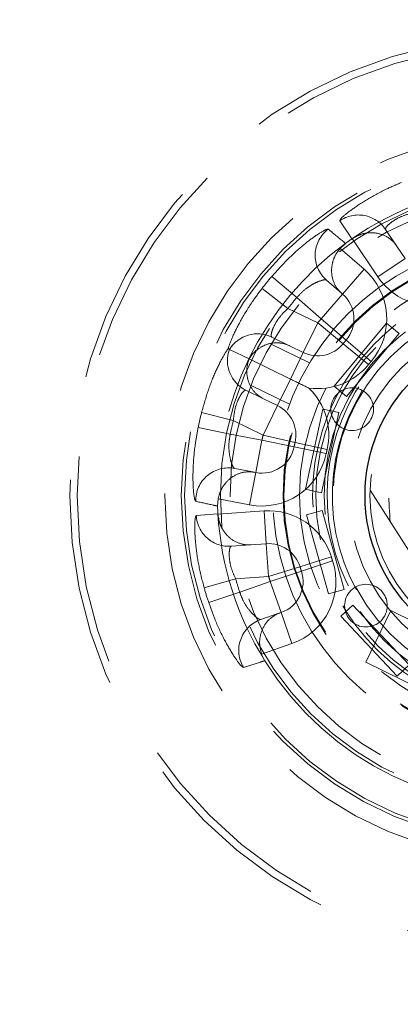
# Model space of a CAD drawing. Header units: millimetres. Extents: x 621 to 813, y 304 to 665.
# Tile 24 of 32: x 633.01 to 635.33, y 646.72 to 652.72. Entities that reach past the tile are written whole.
import ezdxf

# ---------------------------------------------------------------- set-up
doc = ezdxf.new("R2010")
doc.units = ezdxf.units.MM
doc.linetypes.add('HIDDEN', pattern=[1.905, 1.27, -0.635])

msp = doc.modelspace()

# ---------------------------------------------------------------- linework, layer by layer
at = {"color": 7, "linetype": 'HIDDEN', "lineweight": 18}
for p, q in [((635.2416, 651.4384), (635.3087, 651.3389)), ((635.0382, 651.3823), (635.0363, 651.3809)), ((635.1955, 651.149), (635.0382, 651.3823)), ((634.9976, 651.3534), (634.9645, 651.3231)), ((634.9645, 651.3231), (635.1114, 651.1955)), ((635.3087, 651.3389), (635.3613, 651.2608)), ((635.1955, 651.149), (635.3613, 651.2608)), ((635.1114, 651.1955), (634.9802, 651.0445)), ((634.7003, 651.0228), (634.5483, 651.152)), ((634.9743, 651.0496), (634.8816, 651.1302)), ((634.6469, 650.957), (634.4891, 651.0792)), ((634.849, 650.8935), (634.7003, 651.0228)), ((634.849, 650.8935), (634.9802, 651.0445)), ((634.9802, 651.0445), (634.9743, 651.0496)), ((634.6469, 650.957), (634.8283, 650.8686)), ((635.0015, 650.7642), (634.849, 650.8935)), ((634.7407, 650.6888), (634.8283, 650.8686)), ((634.9833, 650.7423), (634.8283, 650.8686)), ((634.9277, 650.4842), (635.2478, 650.8683)), ((635.2478, 650.8683), (635.3246, 650.8043)), ((634.5481, 650.7826), (634.656, 650.7301)), ((635.1541, 650.6348), (635.0015, 650.7642)), ((635.0045, 650.4202), (635.3246, 650.8043)), ((634.4098, 650.6498), (634.2908, 650.7078)), ((634.5446, 650.7398), (634.7792, 650.6256)), ((634.656, 650.7301), (634.7407, 650.6888)), ((635.1383, 650.6159), (634.9833, 650.7423)), ((634.6619, 650.527), (634.4098, 650.6498)), ((634.6619, 650.527), (634.7407, 650.6888)), ((634.5831, 650.3652), (634.6619, 650.527)), ((634.422, 650.4881), (634.6566, 650.3739)), ((634.9277, 650.4842), (635.0045, 650.4202)), ((634.4984, 650.4064), (634.3905, 650.459)), ((634.5831, 650.3652), (634.4984, 650.4064)), ((634.4955, 650.1854), (634.5831, 650.3652)), ((634.7544, 649.8552), (634.8594, 650.3441)), ((634.8594, 650.3441), (634.9572, 650.3231)), ((634.1206, 650.3226), (634.3141, 650.2737)), ((634.8522, 649.8342), (634.9572, 650.3231)), ((634.0997, 650.2311), (634.2952, 650.1911)), ((634.4955, 650.1854), (634.3141, 650.2737)), ((634.2952, 650.1911), (634.4886, 650.1537)), ((634.4955, 650.1854), (634.6905, 650.1412)), ((634.4506, 649.9573), (634.4886, 650.1537)), ((634.4886, 650.1537), (634.6845, 650.1133)), ((634.6845, 650.1133), (634.8804, 650.073)), ((634.6905, 650.1412), (634.8856, 650.097)), ((634.3224, 649.9821), (634.443, 649.9588)), ((634.4506, 649.9573), (634.4126, 649.761)), ((634.443, 649.9588), (634.4506, 649.9573)), ((634.7544, 649.8552), (634.8522, 649.8342)), ((635.1475, 649.8503), (635.6993, 648.9856)), ((634.2216, 649.7979), (634.2181, 649.7532)), ((634.4126, 649.761), (634.2216, 649.7979)), ((634.2203, 649.7058), (634.2205, 649.7034)), ((634.2205, 649.7034), (634.5011, 649.7234)), ((634.5011, 649.7234), (634.5153, 649.5239)), ((634.7591, 649.6994), (634.8554, 649.7262)), ((634.8933, 649.2178), (634.7591, 649.6994)), ((634.9896, 649.2446), (634.8554, 649.7262)), ((634.4213, 649.5172), (634.3016, 649.5087)), ((634.5153, 649.5239), (634.4213, 649.5172)), ((634.5153, 649.5239), (634.5295, 649.3244)), ((634.9114, 649.4432), (634.7204, 649.3838)), ((634.7204, 649.3838), (634.5295, 649.3244)), ((634.919, 649.4198), (634.7292, 649.3566)), ((634.5295, 649.3244), (634.3282, 649.3101)), ((634.7292, 649.3566), (634.5394, 649.2935)), ((634.3282, 649.3101), (634.1363, 649.2555)), ((634.3532, 649.2291), (634.5394, 649.2935)), ((634.5394, 649.2935), (634.6048, 649.1045)), ((634.3532, 649.2291), (634.164, 649.1659)), ((634.8933, 649.2178), (634.9896, 649.2446)), ((634.9698, 649.082), (635.0427, 649.1505)), ((635.3853, 648.7864), (635.0427, 649.1505)), ((634.4814, 649.0618), (634.5975, 649.102)), ((634.5975, 649.102), (634.6048, 649.1045)), ((634.6702, 648.9155), (634.6048, 649.1045)), ((635.2745, 649.1163), (635.1213, 648.8016)), ((635.4184, 649.0462), (635.2745, 649.1163)), ((635.3125, 648.7178), (634.9698, 649.082)), ((634.6702, 648.9155), (634.4863, 648.8519)), ((634.4863, 648.8519), (634.5057, 648.8114)), ((635.1213, 648.8016), (635.4719, 648.6308)), ((635.3125, 648.7178), (635.3853, 648.7864))]:
    msp.add_line(p, q, dxfattribs=at)
at = {"color": 7, "linetype": 'HIDDEN', "lineweight": 18, "flags": 128}
for points in [[(635.0363, 651.3809), (635.0215, 651.403), (634.9624, 651.4908)], [(634.0882, 649.6962), (634.1148, 649.6981), (634.2203, 649.7058)], [(635.2703, 649.6579), (635.2703, 649.6579)], [(635.2703, 649.6579), (635.2703, 649.6579)], [(635.2703, 649.6579), (635.2703, 649.6579)], [(635.2703, 649.6579), (635.2703, 649.6579)], [(635.2703, 649.6579), (635.2703, 649.6579)], [(635.2703, 649.6579), (635.2703, 649.6579)], [(635.2703, 649.6579), (635.2703, 649.6579)], [(635.2703, 649.6579), (635.2703, 649.6579)], [(635.2703, 649.6579), (635.2703, 649.6579)], [(635.2703, 649.6579), (635.2703, 649.6579)]]:
    msp.add_lwpolyline(points, dxfattribs=at)
at = {"color": 7, "linetype": 'Continuous', "lineweight": 25}
for radius in [15, 5.5, 5.2, 1]:
    msp.add_circle((636.117, 649.8182), radius, dxfattribs=at)
at = {"color": 7, "linetype": 'HIDDEN', "lineweight": 18}
for centre, radius in [((636.117, 649.8182), 14.6), ((636.117, 649.8182), 6.5), ((636.117, 649.8182), 5.5145), ((636.117, 649.8182), 2.8), ((636.117, 649.8182), 2.7552), ((636.117, 649.8182), 2.22), ((636.117, 649.8182), 2.12), ((636.117, 649.8182), 2.1), ((636.117, 649.8182), 1.8817), ((636.117, 649.8182), 1.8226), ((636.117, 649.8182), 1.5), ((636.117, 649.8182), 1.4946), ((636.117, 649.8182), 1.4), ((636.117, 649.8182), 1.3), ((636.117, 649.8182), 1.25), ((636.117, 649.8182), 1.1946), ((636.117, 649.8182), 1.1), ((636.117, 649.8182), 0.97), ((635.0382, 650.3437), 0.13), ((635.1225, 649.1467), 0.13)]:
    msp.add_circle(centre, radius, dxfattribs=at)
for centre, radius, start, end in [((636.117, 649.8182), 1.9, 96.06059, 124.66622), ((635.0761, 651.3266), 0.1998, 34.05684, 124.67865), ((635.0129, 651.2809), 0.1999, 127.02752, 228.9261), ((636.117, 649.8182), 1.5626, 44.1517, 334.02975), ((636.117, 649.8182), 1.9, 124.66622, 126.09804), ((636.117, 649.8182), 1.9, 126.09804, 181.96147), ((634.849, 650.8935), 0.4, 319.70029, 49.01103), ((636.117, 649.8182), 2.0591, 139.62727, 142.23832), ((636.117, 649.8182), 1.3202, 45.28067, 334.02975), ((635.5272, 651.3726), 0.4, 213.99231, 290.77992), ((636.117, 649.8182), 1.8596, 139.62727, 142.23832), ((636.117, 649.8182), 1.2317, 58.8774, 334.02975), ((636.117, 649.8182), 1.2, 57.04512, 334.02975), ((634.849, 650.8935), 0.2, 319.70029, 49.01103), ((636.117, 649.8182), 1.6626, 139.70029, 140.81736), ((634.4608, 650.603), 0.1997, 64.0849, 148.36187), ((636.117, 649.8182), 1.4626, 139.70029, 140.81736), ((634.4781, 650.6385), 0.1997, 159.69763, 243.97461), ((634.8283, 650.8686), 0.2, 244.02975, 320.81736), ((634.8283, 650.8686), 0.4, 262.22462, 320.81736), ((636.117, 649.8182), 1.2626, 139.70029, 140.81736), ((634.4955, 650.1854), 0.4, 347.24214, 45.83488), ((634.4955, 650.1854), 0.2, 347.24214, 64.02975), ((636.117, 649.8182), 2.0591, 165.82118, 168.43223), ((636.117, 649.8182), 1.8596, 165.82118, 168.43223), ((636.117, 649.8182), 1.6626, 167.24214, 168.35921), ((634.4886, 650.1537), 0.2, 259.04847, 348.35921), ((636.117, 649.8182), 1.4626, 167.24214, 168.35921), ((634.4886, 650.1537), 0.4, 259.04847, 348.35921), ((636.117, 649.8182), 1.2626, 167.24214, 168.35921), ((634.2847, 649.7859), 0.1999, 79.13341, 181.03198), ((636.117, 649.8182), 1.9, 181.96147, 183.39329), ((634.2877, 649.708), 0.1998, 183.38085, 274.00266), ((636.117, 649.8182), 1.9, 183.39329, 211.99891), ((634.5295, 649.3244), 0.4, 17.27958, 94.06719), ((634.5295, 649.3244), 0.2, 17.27958, 94.06719), ((636.117, 649.8182), 1.2626, 197.27958, 198.39666), ((634.5394, 649.2935), 0.4, 289.08592, 18.39666), ((636.117, 649.8182), 1.4626, 197.27958, 198.39666), ((636.117, 649.8182), 1.6626, 197.27958, 198.39666), ((634.5394, 649.2935), 0.2, 289.08592, 18.39666), ((636.117, 649.8182), 1.8596, 195.85862, 198.46967), ((636.117, 649.8182), 2.0591, 195.85862, 198.46967), ((634.547, 648.873), 0.1999, 109.17085, 211.06943), ((636.117, 649.8182), 1.9, 211.99891, 276.06059)]:
    msp.add_arc(centre, radius, start, end, dxfattribs=at)
for points, knots in [([(635.339, 651.7247), (635.3074, 651.7111), (635.2319, 651.6786), (635.1232, 651.6189), (635.03, 651.5567), (634.9697, 651.5071), (634.9648, 651.4962), (634.9624, 651.4908)], [0, 0, 0, 0, 0.155231, 0.372225, 0.587048, 0.795888, 1, 1, 1, 1]), ([(635.2416, 651.4384), (635.2417, 651.4422), (635.2419, 651.4498), (635.2662, 651.4753), (635.3082, 651.5039), (635.3612, 651.5274), (635.3986, 651.5362), (635.4144, 651.5399)], [0, 0, 0, 0, 0.213595, 0.426586, 0.637701, 0.847303, 1, 1, 1, 1]), ([(634.8926, 651.4404), (634.8887, 651.4402), (634.8794, 651.4398), (634.8261, 651.4083), (634.7429, 651.3462), (634.6447, 651.2595), (634.5806, 651.1881), (634.5483, 651.152)], [0, 0, 0, 0, 0.146449, 0.356811, 0.568465, 0.78218, 1, 1, 1, 1]), ([(634.8926, 651.4404), (634.8996, 651.4346), (634.9345, 651.4056), (634.9695, 651.3766), (634.9976, 651.3534)], [0, 0, 0, 0, 0.200867, 1, 1, 1, 1]), ([(635.3087, 651.3389), (635.3085, 651.3392), (635.2971, 651.3561), (635.2665, 651.3877), (635.2068, 651.4158), (635.1424, 651.4205), (635.0857, 651.4093), (635.0541, 651.3913), (635.0382, 651.3823)], [0, 0, 0, 0, 0.003395, 0.240295, 0.509593, 0.709489, 0.854435, 1, 1, 1, 1]), ([(634.9743, 651.0496), (634.9741, 651.0498), (634.9588, 651.0632), (634.9311, 651.0973), (634.9106, 651.1599), (634.9138, 651.2243), (634.9319, 651.2792), (634.9536, 651.3084), (634.9645, 651.3231)], [0, 0, 0, 0, 0.003397, 0.240021, 0.509227, 0.709204, 0.854293, 1, 1, 1, 1]), ([(634.7003, 651.0228), (634.7153, 651.0389), (634.7456, 651.0714), (634.7963, 651.1049), (634.8412, 651.1255), (634.8719, 651.1332), (634.8788, 651.1311), (634.8816, 651.1302)], [0, 0, 0, 0, 0.2045505, 0.4122756, 0.627229, 0.8467579, 1, 1, 1, 1]), ([(634.2823, 650.7119), (634.2826, 650.7128), (634.2873, 650.7294), (634.3055, 650.7786), (634.3554, 650.8797), (634.4195, 650.9857), (634.4686, 651.0517), (634.4891, 651.0792)], [0, 0, 0, 0, 0.015226, 0.273629, 0.539436, 0.807929, 1, 1, 1, 1]), ([(634.5481, 650.7826), (634.5463, 650.786), (634.5427, 650.7926), (634.551, 650.8268), (634.5731, 650.8727), (634.6071, 650.9195), (634.6351, 650.9459), (634.6469, 650.957)], [0, 0, 0, 0, 0.213595, 0.426586, 0.637701, 0.847303, 1, 1, 1, 1]), ([(634.1206, 650.3226), (634.1338, 650.3693), (634.1598, 650.462), (634.209, 650.5816), (634.2536, 650.6692), (634.2734, 650.6987), (634.2823, 650.7119)], [0, 0, 0, 0, 0.270668, 0.536572, 0.792132, 1, 1, 1, 1]), ([(634.2908, 650.7078), (634.2898, 650.7082), (634.2872, 650.7095), (634.2839, 650.7111), (634.2823, 650.7119), (634.2823, 650.7119)], [0, 0, 0, 0, 0.380102, 0.986802, 1, 1, 1, 1]), ([(634.4098, 650.6498), (634.4162, 650.6592), (634.4326, 650.6835), (634.4712, 650.7175), (634.5294, 650.7457), (634.595, 650.7512), (634.6374, 650.7391), (634.6558, 650.7302), (634.656, 650.7301)], [0, 0, 0, 0, 0.0975661, 0.2506546, 0.4617804, 0.7462064, 0.9964138, 1, 1, 1, 1]), ([(636.6058, 650.5394), (636.5721, 650.5634), (636.4652, 650.6392), (636.2458, 650.7194), (635.9514, 650.7344), (635.6568, 650.6475), (635.3871, 650.4629), (635.2749, 650.2755), (635.2156, 650.1766)], [0, 0, 0, 0, 0.075418, 0.239158, 0.418568, 0.605105, 0.791514, 1, 1, 1, 1]), ([(634.4984, 650.4064), (634.4981, 650.4066), (634.4798, 650.4155), (634.4441, 650.4414), (634.408, 650.4965), (634.3943, 650.5597), (634.3974, 650.611), (634.4063, 650.6389), (634.4098, 650.6498)], [0, 0, 0, 0, 0.003586, 0.253794, 0.53822, 0.749345, 0.902434, 1, 1, 1, 1]), ([(636.6191, 650.5186), (636.5166, 650.5751), (636.3147, 650.6866), (635.962, 650.6875), (635.6412, 650.5638), (635.3939, 650.325), (635.2462, 650.0047), (635.2622, 649.7746), (635.2703, 649.6579)], [0, 0, 0, 0, 0.16994, 0.33497, 0.5, 0.66503, 0.83006, 1, 1, 1, 1]), ([(634.7742, 650.4723), (634.7737, 650.4725), (634.7363, 650.4908), (634.6988, 650.509), (634.6619, 650.527)], [0, 0, 0, 0, 0.013148, 1, 1, 1, 1]), ([(634.3141, 650.2737), (634.3165, 650.2964), (634.3212, 650.3412), (634.3411, 650.3982), (634.3633, 650.438), (634.3817, 650.4585), (634.3878, 650.4588), (634.3905, 650.459)], [0, 0, 0, 0, 0.214063, 0.42187, 0.626779, 0.835887, 1, 1, 1, 1]), ([(634.0997, 650.2311), (634.0938, 650.1994), (634.0788, 650.1187), (634.0678, 649.9942), (634.0676, 649.8797), (634.0754, 649.7997), (634.0817, 649.788), (634.0849, 649.7823)], [0, 0, 0, 0, 0.145641, 0.370362, 0.588919, 0.796781, 1, 1, 1, 1]), ([(634.3224, 649.9821), (634.3189, 649.9851), (634.3117, 649.9911), (634.2975, 650.0285), (634.2874, 650.0814), (634.2861, 650.1396), (634.2927, 650.1767), (634.2952, 650.1911)], [0, 0, 0, 0, 0.212767, 0.42864, 0.648097, 0.863598, 1, 1, 1, 1]), ([(634.2216, 649.7979), (634.2265, 649.8155), (634.2361, 649.8507), (634.2681, 649.8988), (634.3169, 649.941), (634.3788, 649.9634), (634.4227, 649.9627), (634.4427, 649.9589), (634.443, 649.9588)], [0, 0, 0, 0, 0.145707, 0.290796, 0.490773, 0.759979, 0.996603, 1, 1, 1, 1]), ([(634.2181, 649.7532), (634.2092, 649.7552), (634.1647, 649.7649), (634.1203, 649.7746), (634.0849, 649.7823)], [0, 0, 0, 0, 0.200867, 1, 1, 1, 1]), ([(634.0882, 649.6962), (634.0861, 649.6931), (634.0812, 649.6859), (634.0778, 649.6256), (634.083, 649.5247), (634.1004, 649.3956), (634.1243, 649.3025), (634.1363, 649.2555)], [0, 0, 0, 0, 0.156581, 0.359907, 0.566416, 0.781283, 1, 1, 1, 1]), ([(634.2205, 649.7034), (634.2232, 649.6854), (634.2285, 649.6494), (634.2546, 649.5978), (634.298, 649.55), (634.3569, 649.5203), (634.4007, 649.5158), (634.421, 649.5172), (634.4213, 649.5172)], [0, 0, 0, 0, 0.145565, 0.290511, 0.490407, 0.759705, 0.996605, 1, 1, 1, 1]), ([(634.3282, 649.3101), (634.3189, 649.3309), (634.3006, 649.372), (634.2892, 649.4314), (634.2886, 649.4769), (634.2943, 649.5038), (634.2994, 649.5072), (634.3016, 649.5087)], [0, 0, 0, 0, 0.214063, 0.42187, 0.626779, 0.835887, 1, 1, 1, 1]), ([(634.4814, 649.0618), (634.4768, 649.0626), (634.4676, 649.0642), (634.4366, 649.0895), (634.4013, 649.1302), (634.3711, 649.1799), (634.3582, 649.2154), (634.3532, 649.2291)], [0, 0, 0, 0, 0.212767, 0.42864, 0.648097, 0.863598, 1, 1, 1, 1]), ([(634.164, 649.1659), (634.1747, 649.1355), (634.2021, 649.0581), (634.2549, 648.9447), (634.3121, 648.8456), (634.3589, 648.7802), (634.3702, 648.7733), (634.3758, 648.7699)], [0, 0, 0, 0, 0.145641, 0.370362, 0.588919, 0.796781, 1, 1, 1, 1]), ([(634.5975, 649.102), (634.5972, 649.1019), (634.578, 649.0952), (634.5396, 649.0738), (634.4972, 649.0235), (634.4761, 648.9625), (634.4724, 648.9048), (634.4817, 648.8695), (634.4863, 648.8519)], [0, 0, 0, 0, 0.003397, 0.240021, 0.509227, 0.709204, 0.854293, 1, 1, 1, 1]), ([(634.5057, 648.8114), (634.497, 648.8086), (634.4536, 648.7948), (634.4103, 648.781), (634.3758, 648.7699)], [0, 0, 0, 0, 0.200867, 1, 1, 1, 1])]:
    msp.add_open_spline(points, degree=3, knots=knots, dxfattribs=at)

doc.saveas('drawing.dxf')
